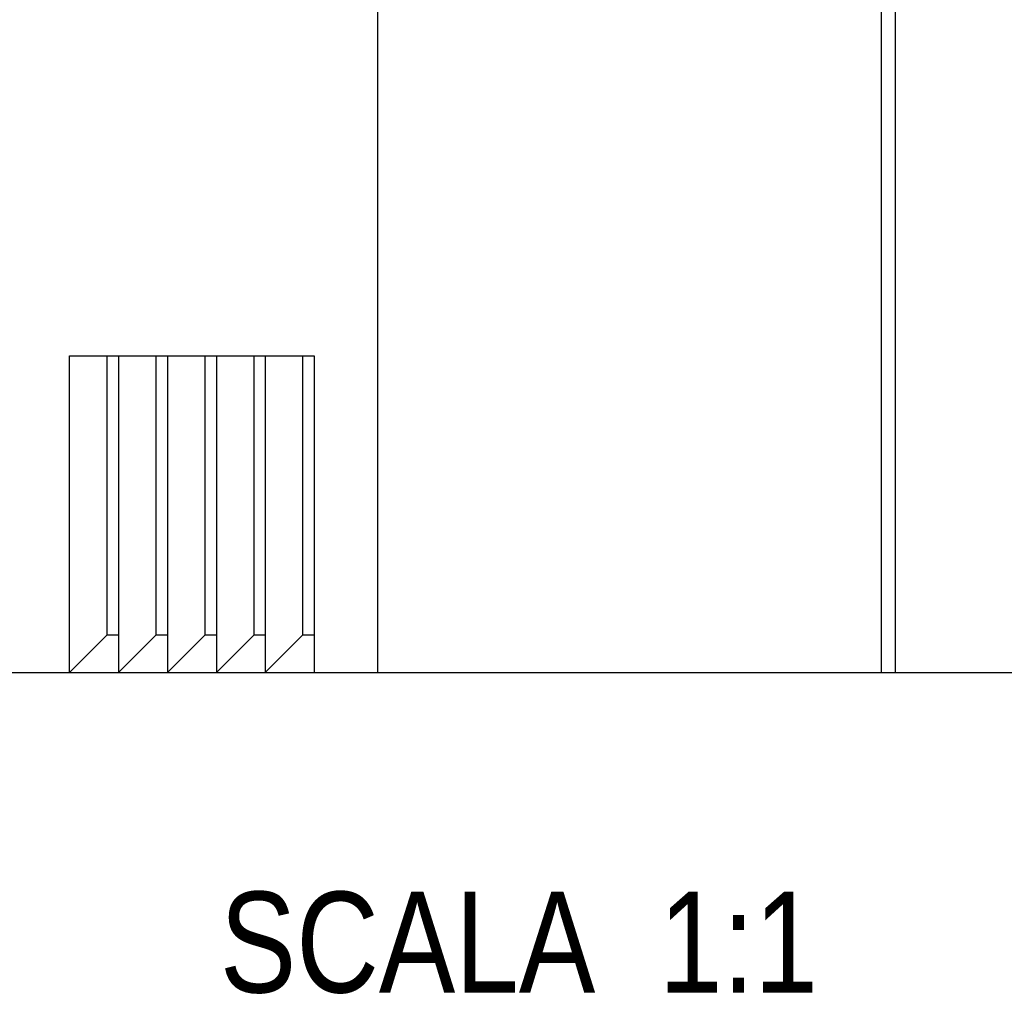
# Model space of a CAD drawing. Header units: millimetres. Extents: x 0 to 420, y 0 to 297.
# Tile 2 of 26: x 74 to 108, y 93 to 126. Entities that reach past the tile are written whole.
import ezdxf

# ---------------------------------------------------------------- set-up
doc = ezdxf.new("R2010")
doc.units = ezdxf.units.MM
doc.header["$LTSCALE"] = 23.1
doc.layers.get('0').update_dxf_attribs({"linetype": 'CONTINUOUS'})
doc.styles.get("Standard").update_dxf_attribs({"font": 'txt', "width": 0.85})

msp = doc.modelspace()

# ---------------------------------------------------------------- linework, layer by layer
at = {"color": 7, "linetype": 'CONTINUOUS'}
for p, q in [((86.46701, 148.29058), (86.46701, 103.79058)), ((103.96701, 148.29058), (103.96701, 103.79058)), ((104.46701, 103.79058), (104.46701, 148.29058)), ((75.76701, 103.79058), (75.76701, 114.79058)), ((75.76701, 114.79058), (84.26701, 114.79058)), ((77.06701, 114.79058), (77.06701, 105.09058)), ((77.46701, 114.79058), (77.46701, 103.79058)), ((78.76701, 114.79058), (78.76701, 105.09058)), ((79.16701, 114.79058), (79.16701, 103.79058)), ((80.46701, 114.79058), (80.46701, 105.09058)), ((80.86701, 114.79058), (80.86701, 103.79058)), ((82.16701, 114.79058), (82.16701, 105.09058)), ((82.56701, 114.79058), (82.56701, 103.79058)), ((83.86701, 114.79058), (83.86701, 105.09058)), ((84.26701, 114.79058), (84.26701, 103.79058)), ((77.06701, 105.09058), (75.76701, 103.79058)), ((77.46701, 105.09058), (77.06701, 105.09058)), ((78.76701, 105.09058), (77.46701, 103.79058)), ((79.16701, 105.09058), (78.76701, 105.09058)), ((80.46701, 105.09058), (79.16701, 103.79058)), ((80.86701, 105.09058), (80.46701, 105.09058)), ((82.16701, 105.09058), (80.86701, 103.79058)), ((82.56701, 105.09058), (82.16701, 105.09058)), ((83.86701, 105.09058), (82.56701, 103.79058)), ((84.26701, 105.09058), (83.86701, 105.09058)), ((43.46701, 103.79058), (140.96701, 103.79058))]:
    msp.add_line(p, q, dxfattribs=at)

# ---------------------------------------------------------------- texts
at = {"color": 2, "linetype": 'CONTINUOUS', "insert": (101.77706, 96.17487), "char_height": 3.5, "width": 37, "attachment_point": 3, "line_spacing_factor": 0.9}
msp.add_mtext('SCALA  1:1', dxfattribs=at)

doc.saveas('drawing.dxf')
